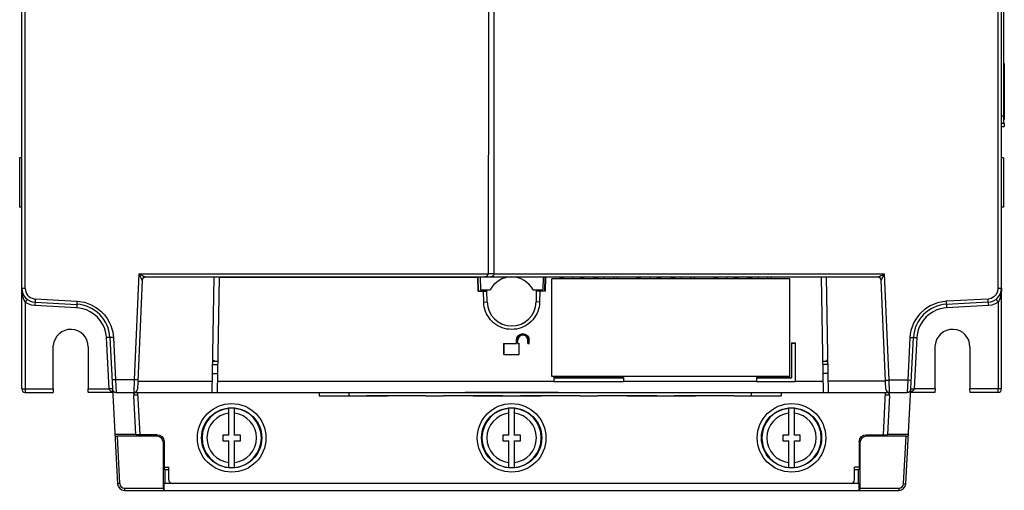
# Model space of a CAD drawing. Header units: millimetres. Extents: x 0 to 700, y 0 to 600.
# Tile 31 of 65: x 266 to 407, y 212 to 279. Entities that reach past the tile are written whole.
import ezdxf

# ---------------------------------------------------------------- set-up
doc = ezdxf.new("R2010")
doc.units = ezdxf.units.MM
doc.header["$LTSCALE"] = 39.111111
doc.layers.get('0').update_dxf_attribs({"linetype": 'CONTINUOUS'})

msp = doc.modelspace()

# ---------------------------------------------------------------- linework, layer by layer
at = {"color": 7, "linetype": 'CONTINUOUS'}
for p, q in [((266.65, 226.35), (266.65, 395.35)), ((406.65, 226.35), (406.65, 395.35)), ((267.15, 240.71), (267.15, 380.96)), ((406.95, 323.35), (406.95, 264.35)), ((333.4, 310.63), (333.34, 276.71)), ((334.15, 242.85), (334.15, 286.09)), ((406.15, 282.18), (406.15, 240.69)), ((333.34, 276.71), (333.28, 242.85)), ((406.95, 272.85), (407.05, 272.85)), ((407.05, 272.85), (407.05, 264.85)), ((406.95, 265.35), (406.65, 265.35)), ((406.95, 264.85), (407.05, 264.85)), ((406.65, 264.35), (407.05, 264.35)), ((406.65, 263.85), (407.05, 263.85)), ((407.05, 264.35), (407.05, 263.85)), ((266.35, 259.38), (266.35, 252.33)), ((266.65, 259.37), (266.35, 259.38)), ((406.95, 259.38), (406.65, 259.37)), ((406.95, 259.38), (406.95, 252.33)), ((266.65, 252.34), (266.35, 252.33)), ((406.95, 252.33), (406.65, 252.34)), ((283.4, 242.81), (282.73, 227.66)), ((283.4, 242.81), (283.56, 242.73)), ((283.4, 242.81), (283.47, 242.64)), ((283.4, 242.81), (333.28, 242.81)), ((283.47, 242.64), (283.56, 242.47)), ((283.56, 242.73), (283.73, 242.64)), ((283.56, 242.47), (283.64, 242.31)), ((283.64, 242.31), (283.71, 242.15)), ((283.71, 242.15), (283.78, 242.01)), ((283.73, 242.64), (283.9, 242.56)), ((283.78, 242.01), (283.83, 241.92)), ((283.85, 241.88), (283.93, 242.12)), ((283.9, 242.56), (284.06, 242.48)), ((283.93, 242.12), (284.11, 242.29)), ((284.06, 242.48), (284.2, 242.41)), ((284.11, 242.29), (284.35, 242.35)), ((284.2, 242.41), (284.3, 242.37)), ((284.3, 242.37), (284.35, 242.35)), ((284.35, 242.35), (388.96, 242.35)), ((293.87, 225.85), (294.15, 242.35)), ((294.6, 225.85), (294.89, 242.32)), ((294.89, 242.33), (294.89, 242.35)), ((294.89, 242.32), (331.84, 242.32)), ((331.88, 240.33), (331.84, 242.32)), ((331.88, 240.33), (331.85, 242.33)), ((331.9, 240.35), (331.87, 242.35)), ((332.15, 242.35), (332.19, 240.5)), ((332.95, 242.38), (332.8, 242.35)), ((333.1, 242.46), (332.95, 242.38)), ((333.22, 242.6), (333.1, 242.46)), ((333.28, 242.81), (333.22, 242.6)), ((333.28, 242.85), (334.15, 242.85)), ((333.28, 242.84), (333.28, 242.85)), ((333.28, 242.82), (333.28, 242.84)), ((333.28, 242.81), (333.28, 242.82)), ((333.82, 242.38), (333.68, 242.35)), ((333.97, 242.46), (333.82, 242.38)), ((334.08, 242.59), (333.97, 242.46)), ((334.15, 242.79), (334.08, 242.59)), ((334.15, 242.83), (334.15, 242.85)), ((334.15, 242.81), (334.15, 242.83)), ((334.15, 242.79), (334.15, 242.81)), ((334.15, 242.79), (389.91, 242.79)), ((341.15, 242.35), (341.12, 240.5)), ((341.4, 240.35), (341.44, 242.35)), ((341.47, 242.32), (341.43, 240.33)), ((343.59, 242.32), (341.47, 242.32)), ((376.4, 242.1), (342.4, 242.1)), ((342.4, 228.13), (342.4, 242.1)), ((376.4, 242.08), (342.4, 242.08)), ((343.59, 242.32), (344.09, 242.33)), ((343.6, 242.1), (343.59, 242.32)), ((344.1, 242.1), (344.09, 242.35)), ((345.42, 242.35), (345.42, 242.1)), ((349.89, 242.35), (349.89, 242.1)), ((351.22, 242.35), (351.21, 242.1)), ((351.72, 242.32), (351.22, 242.33)), ((351.72, 242.32), (351.71, 242.1)), ((354.59, 242.32), (351.72, 242.32)), ((354.59, 242.32), (355.09, 242.33)), ((354.6, 242.1), (354.59, 242.32)), ((355.1, 242.1), (355.09, 242.35)), ((356.42, 242.35), (356.42, 242.1)), ((360.89, 242.35), (360.89, 242.1)), ((362.22, 242.35), (362.21, 242.1)), ((362.72, 242.32), (362.22, 242.33)), ((362.72, 242.32), (362.71, 242.1)), ((365.59, 242.32), (362.72, 242.32)), ((365.59, 242.32), (366.09, 242.33)), ((365.6, 242.1), (365.59, 242.32)), ((366.1, 242.1), (366.09, 242.35)), ((367.42, 242.35), (367.42, 242.1)), ((371.89, 242.35), (371.89, 242.1)), ((373.22, 242.35), (373.21, 242.1)), ((373.72, 242.32), (373.22, 242.33)), ((373.72, 242.32), (373.71, 242.1)), ((380.92, 242.32), (373.72, 242.32)), ((376.4, 228.13), (376.4, 242.1)), ((380.92, 242.33), (380.92, 242.35)), ((381.21, 225.85), (380.92, 242.32)), ((381.94, 225.85), (381.65, 242.35)), ((388.96, 242.35), (389.02, 242.37)), ((389.2, 242.29), (388.96, 242.35)), ((389.02, 242.37), (389.13, 242.41)), ((389.13, 242.41), (389.27, 242.48)), ((389.38, 242.12), (389.2, 242.29)), ((389.27, 242.48), (389.43, 242.55)), ((389.46, 241.88), (389.38, 242.12)), ((389.43, 242.55), (389.6, 242.63)), ((389.49, 241.93), (389.54, 242.02)), ((389.54, 242.02), (389.6, 242.16)), ((389.6, 242.63), (389.76, 242.71)), ((389.6, 242.16), (389.68, 242.31)), ((389.68, 242.31), (389.76, 242.47)), ((389.76, 242.71), (389.91, 242.79)), ((389.76, 242.47), (389.84, 242.63)), ((389.84, 242.63), (389.91, 242.79)), ((390.58, 227.58), (389.91, 242.79)), ((266.66, 240.55), (266.65, 240.75)), ((266.72, 240.73), (266.65, 240.75)), ((266.9, 240.71), (266.72, 240.73)), ((267.15, 240.71), (266.9, 240.71)), ((267.15, 240.71), (267.17, 240.49)), ((283.85, 241.88), (283.17, 226.33)), ((283.83, 241.92), (283.85, 241.88)), ((283.85, 241.88), (283.85, 241.88)), ((283.85, 241.88), (283.85, 241.88)), ((390.13, 226.33), (389.45, 241.88)), ((389.45, 241.88), (389.46, 241.88)), ((389.46, 241.88), (389.49, 241.93)), ((389.46, 241.88), (389.46, 241.88)), ((406.15, 240.69), (406.09, 240.27)), ((406.4, 240.7), (406.15, 240.69)), ((406.59, 240.72), (406.4, 240.7)), ((406.65, 240.75), (406.59, 240.72)), ((406.65, 240.75), (406.64, 240.42)), ((266.67, 240.32), (266.66, 240.55)), ((266.7, 240.07), (266.67, 240.32)), ((266.74, 239.82), (266.7, 240.07)), ((266.8, 239.59), (266.74, 239.82)), ((266.86, 239.38), (266.8, 239.59)), ((266.93, 239.2), (266.86, 239.38)), ((267, 239.03), (266.93, 239.2)), ((267.17, 240.49), (267.23, 240.25)), ((267.23, 240.25), (267.33, 240)), ((267.33, 240), (267.48, 239.77)), ((267.48, 239.77), (267.68, 239.57)), ((267.68, 239.57), (267.9, 239.41)), ((267.9, 239.41), (268.13, 239.3)), ((268.13, 239.3), (268.36, 239.24)), ((268.36, 239.24), (268.58, 239.21)), ((268.58, 239.21), (268.56, 238.98)), ((268.58, 239.21), (274.54, 238.9)), ((332.63, 240.33), (331.88, 240.33)), ((331.88, 240.33), (332.96, 240.33)), ((331.9, 240.35), (333.13, 240.35)), ((332.19, 240.5), (333.57, 240.5)), ((332.36, 240.5), (332.35, 240.35)), ((332.63, 240.33), (332.96, 240.33)), ((332.66, 238.74), (332.63, 240.33)), ((332.96, 240.33), (332.96, 240.35)), ((333.15, 238.79), (333.13, 240.35)), ((339.74, 240.5), (341.12, 240.5)), ((340.18, 240.35), (340.15, 238.79)), ((340.18, 240.35), (341.4, 240.35)), ((340.35, 240.33), (340.35, 240.35)), ((340.68, 240.33), (340.35, 240.33)), ((340.68, 240.33), (340.65, 238.74)), ((341.43, 240.33), (340.68, 240.33)), ((340.95, 240.5), (340.96, 240.35)), ((404.73, 239.19), (398.77, 238.88)), ((405.18, 239.28), (404.73, 239.19)), ((404.74, 238.97), (404.73, 239.19)), ((405.58, 239.51), (405.18, 239.28)), ((405.9, 239.85), (405.58, 239.51)), ((406.09, 240.27), (405.9, 239.85)), ((406.4, 239.24), (406.33, 239.07)), ((406.47, 239.44), (406.4, 239.24)), ((406.52, 239.64), (406.47, 239.44)), ((406.57, 239.87), (406.52, 239.64)), ((406.61, 240.13), (406.57, 239.87)), ((406.64, 240.42), (406.61, 240.13)), ((267.07, 238.89), (267, 239.03)), ((267.15, 238.77), (267.07, 238.89)), ((267.29, 238.96), (267.15, 238.77)), ((267.15, 238.77), (267.15, 226.35)), ((267.57, 238.5), (267.15, 238.77)), ((267.4, 239.11), (267.29, 238.96)), ((267.44, 239.16), (267.4, 239.11)), ((268.04, 238.33), (267.57, 238.5)), ((268.53, 238.26), (268.04, 238.33)), ((268.54, 238.5), (268.53, 238.26)), ((274.49, 237.94), (268.53, 238.26)), ((268.55, 238.69), (268.54, 238.5)), ((268.56, 238.98), (268.55, 238.81)), ((268.55, 238.81), (268.55, 238.75)), ((268.55, 238.75), (268.55, 238.69)), ((268.55, 238.75), (274.51, 238.44)), ((274.51, 238.19), (274.49, 237.94)), ((274.9, 237.9), (274.49, 237.94)), ((274.52, 238.5), (274.51, 238.44)), ((274.51, 238.44), (274.51, 238.38)), ((274.51, 238.38), (274.51, 238.19)), ((274.54, 238.9), (274.52, 238.67)), ((274.52, 238.67), (274.52, 238.5)), ((274.54, 238.9), (275.63, 238.73)), ((275.38, 237.81), (274.9, 237.9)), ((275.9, 237.64), (275.38, 237.81)), ((275.63, 238.73), (276.56, 238.39)), ((276.56, 238.39), (277.33, 237.96)), ((277.33, 237.96), (277.96, 237.46)), ((332.66, 238.74), (333.15, 238.79)), ((332.68, 238.4), (332.66, 238.74)), ((332.73, 238.06), (332.68, 238.4)), ((332.82, 237.73), (332.73, 238.06)), ((340.65, 238.74), (340.15, 238.79)), ((340.57, 238.06), (340.49, 237.73)), ((340.63, 238.4), (340.57, 238.06)), ((340.65, 238.74), (340.63, 238.4)), ((396.47, 238.24), (395.64, 237.69)), ((397.52, 238.67), (396.47, 238.24)), ((397.93, 237.81), (397.42, 237.64)), ((398.77, 238.88), (397.52, 238.67)), ((398.41, 237.9), (397.93, 237.81)), ((398.81, 237.94), (398.41, 237.9)), ((398.78, 238.66), (398.77, 238.88)), ((398.79, 238.5), (398.78, 238.66)), ((398.8, 238.44), (398.79, 238.5)), ((404.76, 238.75), (398.8, 238.44)), ((398.8, 238.44), (398.8, 238.38)), ((398.8, 238.38), (398.8, 238.19)), ((398.8, 238.19), (398.81, 237.94)), ((404.78, 238.26), (398.81, 237.94)), ((404.75, 238.81), (404.74, 238.97)), ((404.76, 238.75), (404.75, 238.81)), ((404.76, 238.75), (404.76, 238.69)), ((404.76, 238.69), (404.76, 238.5)), ((404.76, 238.5), (404.78, 238.26)), ((405.27, 238.33), (404.78, 238.26)), ((405.74, 238.5), (405.27, 238.33)), ((406.16, 238.77), (405.74, 238.5)), ((405.87, 239.16), (405.91, 239.11)), ((405.91, 239.11), (406.01, 238.96)), ((406.01, 238.96), (406.16, 238.77)), ((406.25, 238.91), (406.16, 238.77)), ((406.16, 238.77), (406.16, 226.35)), ((406.33, 239.07), (406.25, 238.91)), ((276.44, 237.38), (275.9, 237.64)), ((276.97, 237.04), (276.44, 237.38)), ((277.46, 236.62), (276.97, 237.04)), ((277.87, 236.13), (277.46, 236.62)), ((277.96, 237.46), (278.46, 236.94)), ((278.46, 236.94), (278.85, 236.42)), ((278.85, 236.42), (279.15, 235.9)), ((332.93, 237.4), (332.82, 237.73)), ((333.06, 237.09), (332.93, 237.4)), ((333.23, 236.79), (333.06, 237.09)), ((333.42, 236.5), (333.23, 236.79)), ((333.63, 236.24), (333.42, 236.5)), ((339.89, 236.5), (339.68, 236.24)), ((340.08, 236.79), (339.89, 236.5)), ((340.24, 237.09), (340.08, 236.79)), ((340.38, 237.4), (340.24, 237.09)), ((340.49, 237.73), (340.38, 237.4)), ((394.5, 236.46), (394.13, 235.83)), ((394.99, 237.08), (394.5, 236.46)), ((395.64, 237.69), (394.99, 237.08)), ((395.87, 236.64), (395.45, 236.15)), ((396.36, 237.05), (395.87, 236.64)), ((396.88, 237.39), (396.36, 237.05)), ((397.42, 237.64), (396.88, 237.39)), ((278.21, 235.61), (277.87, 236.13)), ((278.45, 235.08), (278.21, 235.61)), ((278.62, 234.56), (278.45, 235.08)), ((279.15, 235.9), (279.37, 235.4)), ((279.37, 235.4), (279.53, 234.93)), ((333.87, 235.99), (333.63, 236.24)), ((334.12, 235.76), (333.87, 235.99)), ((334.4, 235.55), (334.12, 235.76)), ((334.69, 235.37), (334.4, 235.55)), ((334.99, 235.22), (334.69, 235.37)), ((335.31, 235.09), (334.99, 235.22)), ((335.64, 234.99), (335.31, 235.09)), ((335.97, 234.91), (335.64, 234.99)), ((337.67, 234.99), (337.33, 234.91)), ((338, 235.09), (337.67, 234.99)), ((338.32, 235.22), (338, 235.09)), ((338.62, 235.37), (338.32, 235.22)), ((338.91, 235.55), (338.62, 235.37)), ((339.18, 235.76), (338.91, 235.55)), ((339.44, 235.99), (339.18, 235.76)), ((339.68, 236.24), (339.44, 235.99)), ((393.88, 235.24), (393.71, 234.68)), ((394.13, 235.83), (393.88, 235.24)), ((394.86, 235.08), (394.69, 234.56)), ((395.11, 235.62), (394.86, 235.08)), ((395.45, 236.15), (395.11, 235.62)), ((278.71, 234.09), (278.62, 234.56)), ((278.75, 233.68), (278.71, 234.09)), ((279.24, 233.71), (278.75, 233.68)), ((279.14, 226.35), (278.75, 233.68)), ((279.24, 233.71), (280.34, 212.8)), ((279.31, 233.69), (279.24, 233.71)), ((279.49, 233.68), (279.31, 233.69)), ((279.74, 233.69), (279.49, 233.68)), ((279.53, 234.93), (279.64, 234.49)), ((279.64, 234.49), (279.71, 234.08)), ((279.71, 234.08), (279.74, 233.69)), ((279.74, 233.69), (280.06, 227.66)), ((336.31, 234.87), (335.97, 234.91)), ((336.65, 234.86), (336.31, 234.87)), ((337, 234.87), (336.65, 234.86)), ((337.33, 234.91), (337, 234.87)), ((337.35, 233.36), (337.38, 233.57)), ((337.38, 233.57), (337.41, 233.66)), ((337.41, 233.66), (337.57, 233.94)), ((337.55, 233.37), (337.59, 233.61)), ((337.6, 233.6), (337.55, 233.36)), ((337.57, 233.94), (337.8, 234.14)), ((337.59, 233.61), (337.72, 233.82)), ((337.72, 233.81), (337.6, 233.6)), ((337.72, 233.82), (337.9, 233.98)), ((337.9, 233.96), (337.72, 233.81)), ((337.8, 234.14), (338.1, 234.24)), ((337.9, 233.98), (338.13, 234.06)), ((338.13, 234.05), (337.9, 233.96)), ((338.1, 234.24), (338.41, 234.24)), ((338.13, 234.06), (338.37, 234.06)), ((338.37, 234.05), (338.13, 234.05)), ((338.37, 234.06), (338.61, 233.98)), ((338.61, 233.96), (338.37, 234.05)), ((338.41, 234.24), (338.7, 234.14)), ((338.61, 233.98), (338.79, 233.82)), ((338.79, 233.81), (338.61, 233.96)), ((338.7, 234.14), (338.94, 233.94)), ((338.79, 233.82), (338.91, 233.61)), ((338.91, 233.6), (338.79, 233.81)), ((338.91, 233.61), (338.96, 233.37)), ((338.95, 233.36), (338.91, 233.6)), ((338.94, 233.94), (339.1, 233.66)), ((339.1, 233.66), (339.13, 233.57)), ((339.13, 233.57), (339.15, 233.36)), ((392.97, 212.8), (394.07, 233.71)), ((393.57, 233.67), (393.25, 227.58)), ((393.61, 234.16), (393.57, 233.67)), ((393.82, 233.67), (393.57, 233.67)), ((393.71, 234.68), (393.61, 234.16)), ((394, 233.68), (393.82, 233.67)), ((394.07, 233.71), (394, 233.68)), ((394.07, 233.71), (394.56, 233.68)), ((394.56, 233.68), (394.17, 226.35)), ((394.6, 234.09), (394.56, 233.68)), ((394.69, 234.56), (394.6, 234.09)), ((271.16, 226.35), (271.16, 232.54)), ((276.15, 232.36), (276.15, 226.35)), ((335.55, 232.86), (337.35, 232.86)), ((335.56, 231.26), (335.55, 232.86)), ((335.56, 232.87), (335.56, 231.27)), ((337.35, 232.86), (337.35, 233.36)), ((337.55, 232.86), (337.55, 233.36)), ((337.55, 232.86), (337.75, 232.86)), ((337.75, 231.27), (337.75, 232.87)), ((337.75, 231.26), (337.75, 232.86)), ((338.95, 232.86), (338.95, 233.36)), ((338.95, 232.86), (339.15, 232.86)), ((338.96, 233.37), (338.96, 232.87)), ((338.96, 232.87), (339.15, 232.87)), ((339.15, 232.87), (339.15, 233.37)), ((339.15, 232.86), (339.15, 233.36)), ((376.65, 232.96), (377.15, 232.96)), ((376.65, 232.96), (376.65, 227.97)), ((376.65, 232.96), (376.66, 232.91)), ((376.66, 232.91), (377.15, 232.91)), ((376.66, 232.91), (376.66, 227.92)), ((377.15, 232.96), (377.16, 227.48)), ((377.15, 232.96), (377.15, 232.91)), ((377.15, 232.91), (377.15, 227.43)), ((397.16, 226.35), (397.16, 232.58)), ((402.15, 232.36), (402.15, 226.35)), ((335.56, 231.27), (337.75, 231.27)), ((335.56, 231.26), (337.75, 231.26)), ((294.68, 230.25), (293.94, 230.25)), ((293.94, 229.85), (294.67, 229.85)), ((293.95, 230.4), (294.16, 230.4)), ((294.16, 230.4), (294.16, 230.25)), ((381.87, 230.25), (381.13, 230.25)), ((381.87, 229.85), (381.14, 229.85)), ((381.86, 230.4), (381.65, 230.4)), ((381.65, 230.25), (381.65, 230.4)), ((293.91, 228.57), (294.65, 228.57)), ((376.4, 228.13), (342.4, 228.13)), ((342.65, 227.97), (352.66, 227.97)), ((342.65, 227.97), (342.66, 227.92)), ((352.66, 227.97), (352.65, 227.92)), ((371.65, 227.97), (376.65, 227.97)), ((371.65, 227.97), (371.66, 227.92)), ((376.65, 227.97), (376.66, 227.92)), ((381.89, 228.57), (381.16, 228.57)), ((279.63, 227.66), (279.56, 227.68)), ((279.81, 227.65), (279.63, 227.66)), ((280.06, 227.66), (279.81, 227.65)), ((280.06, 227.66), (280.13, 225.85)), ((282.73, 227.66), (280.06, 227.66)), ((282.73, 227.66), (282.68, 225.85)), ((282.98, 227.65), (282.73, 227.66)), ((283.17, 227.66), (282.98, 227.65)), ((283.23, 227.68), (283.17, 227.66)), ((283.22, 227.48), (293.89, 227.48)), ((294.63, 227.48), (342.65, 227.48)), ((342.66, 227.92), (352.65, 227.92)), ((342.66, 227.92), (342.66, 227.43)), ((342.66, 227.43), (352.65, 227.43)), ((352.65, 227.92), (352.65, 227.43)), ((352.66, 227.48), (371.65, 227.48)), ((371.66, 227.92), (376.66, 227.92)), ((371.66, 227.92), (371.66, 227.43)), ((371.66, 227.43), (377.15, 227.43)), ((377.16, 227.48), (381.18, 227.48)), ((390.08, 227.48), (381.91, 227.48)), ((390.08, 227.63), (390.14, 227.59)), ((390.14, 227.59), (390.33, 227.58)), ((390.33, 227.58), (390.58, 227.58)), ((393.25, 227.58), (390.58, 227.58)), ((390.63, 225.85), (390.58, 227.58)), ((393.25, 227.58), (393.18, 225.85)), ((393.5, 227.57), (393.25, 227.58)), ((393.68, 227.59), (393.5, 227.57)), ((393.75, 227.62), (393.68, 227.59)), ((266.65, 226.35), (271.16, 226.35)), ((267.15, 226.35), (267.15, 226.16)), ((267.15, 226.16), (267.15, 226)), ((267.15, 226), (267.15, 225.89)), ((267.15, 225.89), (267.15, 225.85)), ((267.15, 225.85), (271.14, 225.85)), ((271.15, 225.89), (271.14, 225.85)), ((271.16, 226.16), (271.15, 226)), ((271.15, 226), (271.15, 225.89)), ((271.16, 226.35), (271.16, 226.16)), ((276.15, 226.16), (276.15, 226.35)), ((276.15, 226.35), (279.14, 226.35)), ((276.15, 226), (276.15, 226.16)), ((276.16, 225.89), (276.15, 226)), ((276.17, 225.85), (276.16, 225.89)), ((279.65, 225.85), (276.17, 225.85)), ((279.38, 226.37), (279.14, 226.35)), ((279.14, 226.33), (279.14, 226.35)), ((279.38, 226.34), (279.14, 226.33)), ((279.17, 226.22), (279.14, 226.33)), ((279.26, 226.12), (279.17, 226.22)), ((279.38, 226.03), (279.26, 226.12)), ((279.56, 226.38), (279.38, 226.37)), ((279.56, 226.34), (279.38, 226.34)), ((279.53, 225.96), (279.38, 226.03)), ((279.65, 225.92), (279.53, 225.96)), ((279.63, 226.33), (279.56, 226.34)), ((280.13, 225.85), (393.18, 225.85)), ((282.96, 219.85), (282.67, 225.42)), ((282.71, 225.42), (282.68, 225.85)), ((282.71, 225.42), (282.68, 225.42)), ((282.73, 225.47), (282.71, 225.86)), ((283.23, 225.47), (282.73, 225.47)), ((309.15, 225.85), (309.16, 225.36)), ((309.16, 225.36), (315.9, 225.36)), ((309.16, 225.36), (310.4, 225.34)), ((310.4, 225.34), (318.91, 225.34)), ((313.4, 225.85), (313.4, 225.34)), ((324.4, 225.36), (315.9, 225.36)), ((315.9, 225.36), (315.9, 225.34)), ((320.15, 225.36), (318.91, 225.34)), ((324.4, 225.36), (326.9, 225.36)), ((335.4, 225.36), (326.9, 225.36)), ((343.29, 225.85), (330.02, 225.85)), ((330.02, 225.85), (330.02, 225.85)), ((330.02, 225.85), (330.02, 225.85)), ((331.15, 225.36), (332.4, 225.34)), ((332.4, 225.34), (340.91, 225.34)), ((335.4, 225.36), (337.9, 225.36)), ((346.4, 225.36), (337.9, 225.36)), ((337.9, 225.36), (337.9, 225.34)), ((342.15, 225.36), (340.91, 225.34)), ((343.28, 225.85), (343.29, 225.85)), ((343.29, 225.85), (343.29, 225.85)), ((346.4, 225.36), (348.9, 225.36)), ((357.4, 225.36), (348.9, 225.36)), ((353.15, 225.36), (354.4, 225.34)), ((354.4, 225.34), (362.91, 225.34)), ((357.4, 225.36), (359.9, 225.36)), ((368.4, 225.36), (359.9, 225.36)), ((359.9, 225.36), (359.9, 225.34)), ((364.15, 225.36), (362.91, 225.34)), ((368.4, 225.36), (375.15, 225.36)), ((370.9, 225.85), (370.9, 225.36)), ((375.16, 225.85), (375.15, 225.36)), ((390.58, 225.47), (390.08, 225.47)), ((390.64, 225.42), (390.35, 219.85)), ((390.58, 225.47), (390.6, 225.86)), ((390.62, 225.85), (390.6, 225.42)), ((390.6, 225.42), (390.64, 225.42)), ((397.14, 225.85), (393.65, 225.85)), ((393.77, 225.95), (393.66, 225.92)), ((393.68, 226.33), (393.74, 226.34)), ((393.74, 226.34), (393.92, 226.34)), ((393.75, 226.38), (393.93, 226.37)), ((393.92, 226.02), (393.77, 225.95)), ((393.92, 226.34), (394.17, 226.33)), ((394.05, 226.11), (393.92, 226.02)), ((393.93, 226.37), (394.17, 226.35)), ((394.13, 226.21), (394.05, 226.11)), ((394.17, 226.33), (394.13, 226.21)), ((397.16, 226.35), (394.17, 226.35)), ((394.17, 226.35), (394.17, 226.33)), ((397.15, 225.89), (397.14, 225.85)), ((397.16, 226.16), (397.15, 226)), ((397.15, 226), (397.15, 225.89)), ((397.16, 226.35), (397.16, 226.16)), ((406.65, 226.35), (402.15, 226.35)), ((402.15, 226.16), (402.15, 226.35)), ((402.16, 226), (402.15, 226.16)), ((402.16, 225.89), (402.16, 226)), ((402.17, 225.85), (402.16, 225.89)), ((406.15, 225.85), (402.17, 225.85)), ((406.15, 225.85), (406.16, 225.89)), ((406.16, 226.16), (406.16, 226.35)), ((406.16, 226), (406.16, 226.16)), ((406.16, 225.89), (406.16, 226)), ((296.25, 219.75), (296.25, 223.58)), ((297.05, 219.75), (297.05, 223.58)), ((336.25, 219.75), (336.25, 223.58)), ((337.05, 219.75), (337.05, 223.58)), ((376.25, 219.75), (376.25, 223.58)), ((377.05, 219.75), (377.05, 223.58)), ((282.96, 219.85), (279.97, 219.85)), ((279.98, 219.64), (280.02, 219.62)), ((280.02, 219.62), (280.13, 219.6)), ((280.13, 219.6), (280.28, 219.59)), ((280.28, 219.59), (280.64, 212.82)), ((285.9, 219.59), (280.28, 219.59)), ((282.96, 219.85), (282.98, 219.8)), ((286.01, 219.8), (282.98, 219.8)), ((285.9, 219.59), (286.01, 219.8)), ((286.28, 219.51), (285.9, 219.59)), ((286.01, 219.8), (286.39, 219.73)), ((286.6, 219.3), (286.28, 219.51)), ((286.39, 219.73), (286.71, 219.51)), ((286.71, 219.51), (286.92, 219.19)), ((296.25, 219.75), (295.4, 219.75)), ((295.4, 219.75), (295.4, 218.95)), ((297.9, 219.75), (297.05, 219.75)), ((297.9, 218.95), (297.9, 219.75)), ((336.25, 219.75), (335.4, 219.75)), ((335.4, 219.75), (335.4, 218.95)), ((337.9, 219.75), (337.05, 219.75)), ((337.9, 218.95), (337.9, 219.75)), ((376.25, 219.75), (375.4, 219.75)), ((375.4, 219.75), (375.4, 218.95)), ((377.9, 219.75), (377.05, 219.75)), ((377.9, 218.95), (377.9, 219.75)), ((386.39, 219.19), (386.6, 219.51)), ((386.6, 219.51), (386.92, 219.72)), ((387.03, 219.51), (386.71, 219.3)), ((386.92, 219.72), (387.3, 219.8)), ((387.41, 219.59), (387.03, 219.51)), ((387.3, 219.8), (390.33, 219.8)), ((387.41, 219.59), (387.3, 219.8)), ((393.03, 219.59), (387.41, 219.59)), ((390.35, 219.85), (390.33, 219.8)), ((393.34, 219.85), (390.35, 219.85)), ((392.67, 212.82), (393.03, 219.59)), ((393.03, 219.59), (393.18, 219.6)), ((393.18, 219.6), (393.29, 219.62)), ((393.29, 219.62), (393.33, 219.64)), ((286.82, 218.98), (286.6, 219.3)), ((286.89, 218.59), (286.82, 218.98)), ((286.89, 218.59), (287, 218.8)), ((286.89, 212.15), (286.89, 218.59)), ((286.92, 219.19), (287, 218.8)), ((287, 218.8), (287, 214.85)), ((295.4, 218.95), (296.25, 218.95)), ((296.25, 215.13), (296.25, 218.95)), ((297.05, 218.95), (297.9, 218.95)), ((297.05, 215.13), (297.05, 218.95)), ((335.4, 218.95), (336.25, 218.95)), ((336.25, 215.13), (336.25, 218.95)), ((337.05, 218.95), (337.9, 218.95)), ((337.05, 215.13), (337.05, 218.95)), ((375.4, 218.95), (376.25, 218.95)), ((376.25, 215.13), (376.25, 218.95)), ((377.05, 218.95), (377.9, 218.95)), ((377.05, 215.13), (377.05, 218.95)), ((386.31, 218.8), (386.39, 219.19)), ((386.42, 218.59), (386.31, 218.8)), ((386.31, 218.8), (386.31, 214.85)), ((386.49, 218.97), (386.42, 218.59)), ((386.42, 218.59), (386.42, 212.15)), ((386.71, 219.3), (386.49, 218.97)), ((287.15, 214.79), (287, 214.85)), ((287.65, 214.79), (287.15, 214.79)), ((287.15, 212.85), (287.15, 214.79)), ((386.15, 214.79), (385.65, 214.79)), ((386.31, 214.85), (386.15, 214.79)), ((386.15, 214.79), (386.15, 212.85)), ((280.64, 212.82), (280.34, 212.8)), ((287.15, 212.85), (287.02, 212.83)), ((386.29, 212.83), (287.02, 212.83)), ((287.02, 211.85), (287.02, 212.83)), ((288.15, 212.85), (287.15, 212.85)), ((386.15, 212.85), (385.15, 212.85)), ((386.15, 212.85), (386.29, 212.83)), ((386.29, 211.85), (386.29, 212.83)), ((392.67, 212.82), (392.97, 212.8)), ((281.34, 212.15), (286.89, 212.15)), ((281.34, 212.15), (281.34, 211.85)), ((281.34, 211.85), (391.97, 211.85)), ((286.89, 212.15), (286.9, 212)), ((286.9, 212), (286.9, 211.89)), ((286.9, 211.89), (286.92, 211.85)), ((386.39, 211.85), (386.4, 211.89)), ((386.4, 211.89), (386.41, 212)), ((386.41, 212), (386.42, 212.15)), ((386.42, 212.15), (391.97, 212.15)), ((391.97, 212.15), (391.97, 211.85))]:
    msp.add_line(p, q, dxfattribs=at)
at = {"color": 3, "linetype": 'CONTINUOUS'}
for p, q in [((283.21, 225.85), (283.52, 219.8)), ((389.78, 219.8), (390.1, 225.85)), ((287, 215.15), (287.65, 215.15)), ((287.65, 213.35), (287.65, 215.15)), ((386.31, 215.15), (385.65, 215.15)), ((385.65, 213.35), (385.65, 215.15)), ((385.15, 212.85), (288.15, 212.85))]:
    msp.add_line(p, q, dxfattribs=at)
at = {"color": 7, "linetype": 'CONTINUOUS'}
for centre, radius in [((296.65, 219.35), 4.9), ((336.65, 219.35), 4.9), ((376.65, 219.35), 4.9), ((296.65, 219.35), 4.3), ((336.65, 219.35), 4.3), ((376.65, 219.35), 4.3)]:
    msp.add_circle(centre, radius, dxfattribs=at)
for centre, radius, start, end in [((284.35, 241.85), 0.5, 90, 177.5), ((336.65, 238.85), 3.5, 28.1271, 151.8729), ((347.7, 238.85), 3.55, 98.6294, 113.7018), ((347.7, 238.85), 3.5, 68.0205, 111.9795), ((347.7, 238.85), 3.55, 66.2982, 81.3706), ((358.7, 238.85), 3.55, 98.6294, 113.7018), ((358.7, 238.85), 3.5, 68.0205, 111.9795), ((358.7, 238.85), 3.55, 66.2982, 81.3706), ((369.7, 238.85), 3.55, 98.6294, 113.7018), ((369.7, 238.85), 3.5, 68.0205, 111.9795), ((369.7, 238.85), 3.55, 66.2982, 81.3706), ((388.96, 241.85), 0.5, 2.5, 90.0001), ((268.65, 240.75), 2, 180, 267), ((404.65, 240.75), 2, 273, 360), ((274.25, 233.45), 5, 3, 87), ((336.65, 238.85), 3.5, 181, 359), ((399.06, 233.45), 5, 93, 177), ((273.65, 232.36), 2.5, 0, 175.7214), ((399.65, 232.36), 2.5, 0, 174.8711), ((267.15, 226.35), 0.5, 180, 270), ((280.13, 226.35), 0.5, 183, 270), ((282.68, 226.35), 0.5, 270, 357.5), ((390.63, 226.35), 0.5, 182.5066, 270.0003), ((393.18, 226.35), 0.5, 270, 357), ((406.15, 226.35), 0.5, 270, 360), ((296.65, 219.35), 4.24, 95.4096, 264.5904), ((296.65, 219.35), 3.54, 96.4823, 263.5177), ((296.65, 219.35), 4.25, 84.5938, 95.4062), ((296.65, 219.35), 4.24, 275.4096, 84.5904), ((296.65, 219.35), 3.54, 276.4823, 83.5177), ((336.65, 219.35), 4.24, 95.4096, 264.5904), ((336.65, 219.35), 3.54, 96.4823, 263.5177), ((336.65, 219.35), 4.25, 84.5938, 95.4062), ((336.65, 219.35), 4.24, 275.4096, 84.5904), ((336.65, 219.35), 3.54, 276.4823, 83.5177), ((376.65, 219.35), 4.24, 95.4096, 264.5904), ((376.65, 219.35), 3.54, 96.4823, 263.5177), ((376.65, 219.35), 4.25, 84.5938, 95.4062), ((376.65, 219.35), 4.24, 275.4096, 84.5904), ((376.65, 219.35), 3.54, 276.4823, 83.5177), ((296.65, 219.35), 4.25, 264.5938, 275.4062), ((336.65, 219.35), 4.25, 264.5938, 275.4062), ((376.65, 219.35), 4.25, 264.5938, 275.4062), ((281.34, 212.85), 1, 183, 270), ((281.34, 212.85), 0.7, 183, 270), ((391.97, 212.85), 0.7, 270, 357), ((391.97, 212.85), 1, 270, 357)]:
    msp.add_arc(centre, radius, start, end, dxfattribs=at)
at = {"color": 3, "linetype": 'CONTINUOUS'}
for centre, start, end in [((288.15, 213.35), 180, 270), ((385.15, 213.35), 270, 360)]:
    msp.add_arc(centre, 0.5, start, end, dxfattribs=at)

doc.saveas('drawing.dxf')
